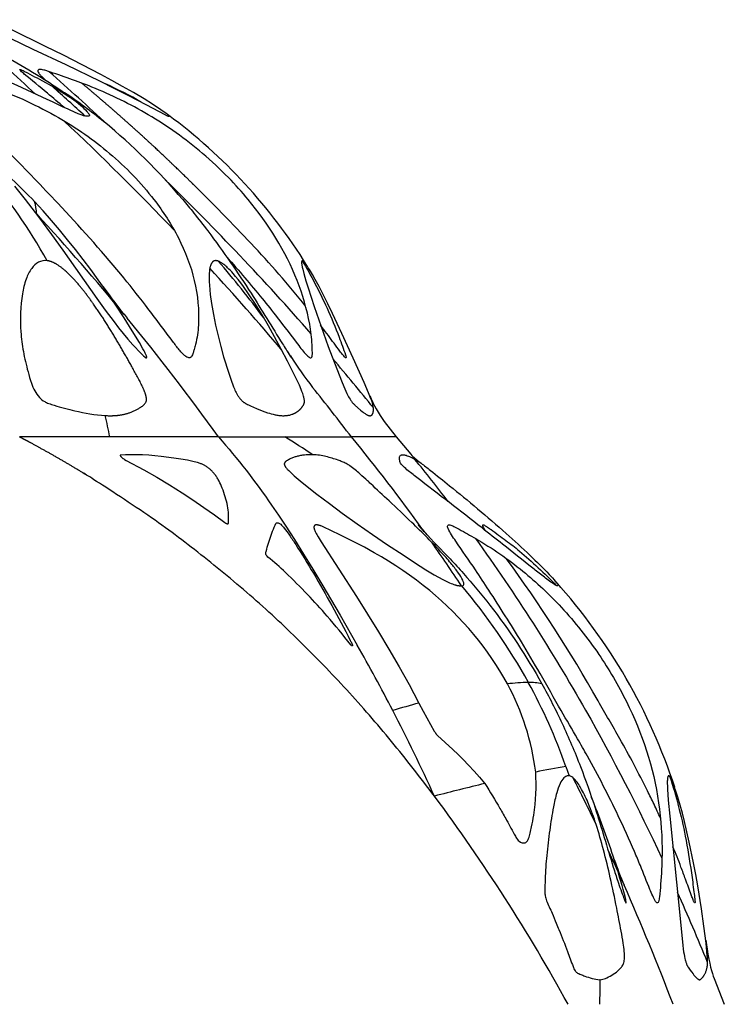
# Model space of a CAD drawing. Header units: millimetres. Extents: x 1250 to 1725, y 0 to 1655.
# Tile 35 of 256: x 1649 to 1708, y 54 to 137. Entities that reach past the tile are written whole.
import ezdxf

# ---------------------------------------------------------------- set-up
doc = ezdxf.new("R2010")
doc.units = ezdxf.units.MM
doc.header["$MEASUREMENT"] = 0
doc.layers.add('Crea2D$visibili$tangenti', color=7, linetype='Continuous', true_color=0x000000)

msp = doc.modelspace()

# ---------------------------------------------------------------- linework, layer by layer
at = {"layer": 'Crea2D$visibili$tangenti'}
for p, q in [((1650.672, 120.842), (1650.856, 120.642)), ((1672.108, 108.729), (1671.838, 109.141)), ((1679.943, 103.269), (1680.957, 101.974)), ((1656.979, 101.974), (1649.421, 101.974)), ((1666.073, 101.974), (1656.979, 101.974)), ((1666.073, 101.974), (1671.637, 101.974)), ((1671.637, 101.974), (1677.2, 101.974)), ((1680.957, 101.974), (1677.2, 101.974)), ((1680.957, 101.974), (1682.164, 100.521)), ((1683.174, 94.212), (1683.17, 94.218)), ((1683.18, 94.204), (1683.313, 94.018)), ((1686.37, 89.526), (1686.426, 89.521)), ((1695.148, 74.395), (1695.416, 73.612)), ((1695.416, 73.612), (1695.368, 73.615)), ((1707.554, 56.647), (1708.407, 54.488))]:
    msp.add_line(p, q, dxfattribs=at)
for points in [[(1648.63, 135.337), (1650.537, 134.441), (1653.29, 133.133), (1656.16, 131.746), (1657.327, 131.167), (1658.488, 130.577), (1659.985, 129.795), (1661.625, 128.921), (1661.676, 128.897), (1661.71, 128.882), (1661.745, 128.867), (1661.815, 128.839), (1661.837, 128.832), (1661.86, 128.825), (1661.872, 128.821), (1661.883, 128.818), (1661.895, 128.816), (1661.9, 128.815), (1661.906, 128.814), (1661.91, 128.813), (1661.913, 128.813), (1661.915, 128.813), (1661.916, 128.813), (1661.918, 128.812), (1661.919, 128.812), (1661.921, 128.812), (1661.923, 128.812), (1661.924, 128.812), (1661.925, 128.812), (1661.926, 128.813), (1661.927, 128.813), (1661.928, 128.813), (1661.929, 128.813), (1661.929, 128.813), (1661.93, 128.813), (1661.931, 128.813), (1661.932, 128.813), (1661.933, 128.814), (1661.934, 128.814), (1661.934, 128.814), (1661.935, 128.815), (1661.936, 128.815), (1661.937, 128.815), (1661.937, 128.815), (1661.938, 128.815), (1661.938, 128.816), (1661.938, 128.816), (1661.939, 128.816), (1661.939, 128.816), (1661.94, 128.816), (1661.94, 128.817), (1661.94, 128.817), (1661.941, 128.817), (1661.941, 128.817), (1661.941, 128.818), (1661.942, 128.818), (1661.942, 128.818), (1661.942, 128.818), (1661.942, 128.818), (1661.942, 128.818), (1661.942, 128.819), (1661.942, 128.819), (1661.943, 128.819), (1661.943, 128.819), (1661.943, 128.819), (1661.943, 128.819), (1661.943, 128.819), (1661.943, 128.82), (1661.943, 128.82), (1661.943, 128.82), (1661.943, 128.82), (1661.944, 128.82), (1661.944, 128.82), (1661.944, 128.821), (1661.944, 128.821), (1661.944, 128.821), (1661.944, 128.821), (1661.944, 128.821), (1661.944, 128.821), (1661.944, 128.821), (1661.944, 128.822), (1661.944, 128.822), (1661.944, 128.822), (1661.944, 128.822), (1661.944, 128.822), (1661.944, 128.822), (1661.944, 128.823), (1661.944, 128.823), (1661.944, 128.823), (1661.944, 128.824), (1661.944, 128.824), (1661.944, 128.824), (1661.944, 128.824), (1661.944, 128.825), (1661.944, 128.825), (1661.944, 128.825), (1661.944, 128.825), (1661.944, 128.826), (1661.944, 128.826), (1661.944, 128.826), (1661.944, 128.827), (1661.944, 128.827), (1661.944, 128.828), (1661.944, 128.828), (1661.944, 128.829), (1661.943, 128.829), (1661.943, 128.83), (1661.943, 128.831), (1661.943, 128.831), (1661.942, 128.832), (1661.942, 128.833), (1661.941, 128.834), (1661.941, 128.835), (1661.94, 128.836), (1661.939, 128.838), (1661.938, 128.84), (1661.936, 128.843), (1661.934, 128.845), (1661.933, 128.847), (1661.931, 128.849), (1661.93, 128.851), (1661.928, 128.853), (1661.925, 128.857), (1661.922, 128.861), (1661.918, 128.864), (1661.912, 128.871), (1661.898, 128.884), (1661.884, 128.896), (1661.856, 128.921), (1661.796, 128.969), (1661.663, 129.071), (1661.528, 129.171), (1661.255, 129.363), (1660.557, 129.826), (1659.845, 130.269), (1658.953, 130.799), (1658.052, 131.313), (1657.143, 131.813), (1656.229, 132.303), (1654.666, 133.119), (1653.096, 133.918), (1651.593, 134.667), (1648.734, 136.069)], [(1649.008, 122.953), (1649.903, 121.837), (1651.011, 120.395), (1652.092, 118.932), (1653.048, 117.598), (1655.881, 113.572), (1656.598, 112.581), (1657.331, 111.601), (1657.712, 111.111), (1658.1, 110.628), (1658.499, 110.152), (1658.909, 109.687), (1659.599, 108.945), (1659.679, 108.864), (1659.761, 108.785), (1659.804, 108.744), (1659.826, 108.724), (1659.849, 108.705), (1659.872, 108.686), (1659.895, 108.668), (1659.919, 108.651), (1659.931, 108.643), (1659.944, 108.635), (1659.951, 108.63), (1659.959, 108.626), (1659.966, 108.621), (1659.97, 108.619), (1659.974, 108.617), (1659.978, 108.615), (1659.982, 108.614), (1659.986, 108.612), (1659.99, 108.61), (1659.994, 108.609), (1659.998, 108.607), (1660.002, 108.606), (1660.007, 108.605), (1660.01, 108.604), (1660.013, 108.604), (1660.016, 108.603), (1660.018, 108.603), (1660.021, 108.603), (1660.023, 108.602), (1660.024, 108.602), (1660.026, 108.602), (1660.027, 108.602), (1660.029, 108.602), (1660.03, 108.602), (1660.031, 108.602), (1660.033, 108.602), (1660.034, 108.602), (1660.035, 108.602), (1660.037, 108.603), (1660.038, 108.603), (1660.039, 108.603), (1660.04, 108.603), (1660.041, 108.604), (1660.042, 108.604), (1660.042, 108.604), (1660.043, 108.604), (1660.043, 108.604), (1660.044, 108.605), (1660.045, 108.605), (1660.045, 108.605), (1660.046, 108.605), (1660.046, 108.605), (1660.047, 108.606), (1660.047, 108.606), (1660.048, 108.606), (1660.048, 108.607), (1660.049, 108.607), (1660.049, 108.607), (1660.05, 108.608), (1660.051, 108.608), (1660.051, 108.609), (1660.052, 108.609), (1660.052, 108.61), (1660.053, 108.61), (1660.053, 108.611), (1660.054, 108.611), (1660.054, 108.612), (1660.055, 108.613), (1660.055, 108.613), (1660.056, 108.614), (1660.056, 108.614), (1660.057, 108.615), (1660.057, 108.616), (1660.058, 108.617), (1660.058, 108.617), (1660.058, 108.618), (1660.059, 108.619), (1660.059, 108.62), (1660.059, 108.62), (1660.06, 108.621), (1660.06, 108.622), (1660.06, 108.623), (1660.061, 108.624), (1660.062, 108.626), (1660.062, 108.628), (1660.063, 108.63), (1660.063, 108.632), (1660.063, 108.633), (1660.064, 108.635), (1660.064, 108.637), (1660.064, 108.639), (1660.064, 108.641), (1660.065, 108.645), (1660.065, 108.649), (1660.065, 108.653), (1660.065, 108.657), (1660.065, 108.662), (1660.065, 108.669), (1660.064, 108.676), (1660.063, 108.684), (1660.062, 108.691), (1660.061, 108.698), (1660.06, 108.705), (1660.058, 108.711), (1660.056, 108.718), (1660.054, 108.725), (1660.052, 108.731), (1660.048, 108.745), (1660.039, 108.77), (1660.018, 108.822), (1659.996, 108.874), (1659.949, 108.977), (1659.9, 109.08), (1659.847, 109.181), (1659.751, 109.36), (1659.448, 109.887), (1658.861, 110.852), (1658.174, 111.94), (1657.469, 113.017), (1656.745, 114.081), (1656.003, 115.132), (1655.381, 115.984), (1654.746, 116.827), (1654.099, 117.66), (1653.439, 118.484), (1652.768, 119.298), (1652.085, 120.102), (1651.39, 120.897), (1650.684, 121.681)], [(1673.959, 100.486), (1673.907, 100.486), (1673.745, 100.485), (1673.582, 100.481), (1673.42, 100.471), (1673.258, 100.457), (1673.177, 100.447), (1673.097, 100.437), (1673.016, 100.424), (1672.936, 100.411), (1672.857, 100.395), (1672.777, 100.378), (1672.698, 100.359), (1672.62, 100.339), (1672.549, 100.319), (1672.478, 100.297), (1672.407, 100.273), (1672.337, 100.248), (1672.268, 100.222), (1672.2, 100.194), (1672.132, 100.164), (1672.065, 100.132), (1671.992, 100.095), (1671.919, 100.056), (1671.848, 100.014), (1671.778, 99.971), (1671.74, 99.945), (1671.722, 99.932), (1671.712, 99.925), (1671.703, 99.918), (1671.695, 99.911), (1671.686, 99.904), (1671.677, 99.896), (1671.669, 99.888), (1671.661, 99.88), (1671.653, 99.872), (1671.646, 99.864), (1671.638, 99.855), (1671.631, 99.846), (1671.628, 99.842), (1671.625, 99.837), (1671.622, 99.833), (1671.619, 99.828), (1671.616, 99.823), (1671.613, 99.818), (1671.61, 99.814), (1671.607, 99.809), (1671.605, 99.804), (1671.602, 99.799), (1671.6, 99.794), (1671.597, 99.789), (1671.595, 99.784), (1671.593, 99.779), (1671.591, 99.773), (1671.589, 99.768), (1671.588, 99.763), (1671.586, 99.758), (1671.585, 99.752), (1671.583, 99.747), (1671.582, 99.742), (1671.581, 99.736), (1671.581, 99.731), (1671.58, 99.726), (1671.579, 99.72), (1671.579, 99.715), (1671.579, 99.709), (1671.579, 99.704), (1671.579, 99.698), (1671.579, 99.693), (1671.579, 99.689), (1671.58, 99.685), (1671.58, 99.681), (1671.581, 99.677), (1671.582, 99.673), (1671.582, 99.669), (1671.583, 99.665), (1671.584, 99.661), (1671.586, 99.652), (1671.589, 99.644), (1671.591, 99.636), (1671.594, 99.628), (1671.597, 99.62), (1671.6, 99.612), (1671.604, 99.605), (1671.607, 99.597), (1671.615, 99.581), (1671.623, 99.566), (1671.636, 99.542), (1671.65, 99.518), (1671.664, 99.495), (1671.679, 99.472), (1671.693, 99.451), (1671.708, 99.43), (1671.739, 99.389), (1671.771, 99.348), (1671.805, 99.309), (1671.839, 99.269), (1671.874, 99.231), (1671.947, 99.155), (1672.06, 99.041), (1672.176, 98.931), (1672.412, 98.716), (1672.744, 98.434), (1673.083, 98.159), (1674.314, 97.196), (1675.371, 96.393), (1676.438, 95.602), (1677.69, 94.7), (1678.956, 93.817), (1680.231, 92.949), (1681.516, 92.094), (1682.469, 91.472), (1683.432, 90.866), (1684.133, 90.445), (1684.489, 90.242), (1684.848, 90.046), (1685.075, 89.929), (1685.304, 89.817), (1685.42, 89.765), (1685.537, 89.715), (1685.656, 89.668), (1685.776, 89.625), (1685.858, 89.598), (1685.899, 89.586), (1685.941, 89.574), (1685.983, 89.563), (1686.025, 89.553), (1686.067, 89.544), (1686.11, 89.536), (1686.142, 89.531), (1686.175, 89.527), (1686.207, 89.524), (1686.24, 89.521), (1686.256, 89.521), (1686.272, 89.52), (1686.289, 89.52), (1686.305, 89.521), (1686.321, 89.521), (1686.338, 89.523), (1686.354, 89.524), (1686.37, 89.526)], [(1690.25, 81.299), (1689.946, 81.848), (1689.628, 82.389), (1689.296, 82.921), (1688.95, 83.445), (1688.592, 83.96), (1688.221, 84.465), (1687.837, 84.962), (1687.442, 85.449), (1687.02, 85.944), (1686.586, 86.429), (1686.14, 86.904), (1685.683, 87.367), (1685.215, 87.82), (1684.737, 88.262), (1684.249, 88.692), (1683.751, 89.111), (1683.201, 89.553), (1682.641, 89.981), (1682.071, 90.397), (1681.493, 90.799), (1680.905, 91.189), (1680.309, 91.567), (1679.706, 91.933), (1679.097, 92.287), (1678.284, 92.736), (1677.462, 93.167), (1676.224, 93.783), (1674.844, 94.444), (1674.777, 94.474), (1674.709, 94.503), (1674.641, 94.529), (1674.607, 94.542), (1674.572, 94.554), (1674.538, 94.565), (1674.502, 94.575), (1674.467, 94.585), (1674.431, 94.594), (1674.41, 94.598), (1674.388, 94.603), (1674.366, 94.606), (1674.344, 94.61), (1674.322, 94.612), (1674.311, 94.613), (1674.3, 94.614), (1674.289, 94.614), (1674.278, 94.615), (1674.266, 94.615), (1674.255, 94.614), (1674.247, 94.614), (1674.239, 94.614), (1674.23, 94.613), (1674.222, 94.612), (1674.214, 94.611), (1674.206, 94.61), (1674.198, 94.608), (1674.19, 94.607), (1674.186, 94.606), (1674.182, 94.605), (1674.178, 94.604), (1674.174, 94.602), (1674.17, 94.601), (1674.167, 94.6), (1674.163, 94.598), (1674.159, 94.597), (1674.156, 94.595), (1674.152, 94.594), (1674.149, 94.592), (1674.145, 94.59), (1674.142, 94.588), (1674.138, 94.586), (1674.135, 94.584), (1674.132, 94.582), (1674.129, 94.58), (1674.125, 94.577), (1674.122, 94.575), (1674.119, 94.572), (1674.116, 94.569), (1674.113, 94.566), (1674.11, 94.564), (1674.108, 94.561), (1674.105, 94.558), (1674.102, 94.554), (1674.1, 94.551), (1674.097, 94.548), (1674.095, 94.545), (1674.092, 94.541), (1674.09, 94.538), (1674.088, 94.534), (1674.086, 94.531), (1674.084, 94.527), (1674.082, 94.524), (1674.08, 94.52), (1674.078, 94.516), (1674.076, 94.512), (1674.074, 94.509), (1674.073, 94.505), (1674.071, 94.501), (1674.07, 94.497), (1674.069, 94.493), (1674.067, 94.489), (1674.066, 94.485), (1674.065, 94.481), (1674.064, 94.477), (1674.063, 94.473), (1674.062, 94.467), (1674.061, 94.461), (1674.06, 94.455), (1674.059, 94.449), (1674.059, 94.442), (1674.058, 94.436), (1674.058, 94.43), (1674.058, 94.424), (1674.058, 94.418), (1674.059, 94.411), (1674.059, 94.405), (1674.06, 94.399), (1674.06, 94.393), (1674.061, 94.386), (1674.063, 94.374), (1674.065, 94.361), (1674.068, 94.349), (1674.071, 94.336), (1674.074, 94.324), (1674.082, 94.299), (1674.089, 94.274), (1674.113, 94.205), (1674.138, 94.137), (1674.165, 94.07), (1674.193, 94.005), (1674.217, 93.956), (1674.241, 93.907), (1674.292, 93.81), (1674.402, 93.618), (1674.662, 93.194), (1677.617, 88.626), (1678.546, 87.15), (1679.458, 85.664), (1680.333, 84.204), (1681.188, 82.732), (1682.02, 81.247), (1682.824, 79.746), (1682.848, 79.7)], [(1682.848, 79.7), (1683.215, 79.012), (1684.135, 77.343), (1684.169, 77.287), (1684.204, 77.231), (1684.223, 77.204), (1684.242, 77.178), (1684.261, 77.152), (1684.281, 77.126), (1684.301, 77.101), (1684.322, 77.076), (1684.341, 77.055), (1684.359, 77.035), (1684.398, 76.996), (1685.691, 75.817), (1686.119, 75.406), (1686.539, 74.985), (1687.005, 74.501), (1687.461, 74.008), (1687.907, 73.505), (1688.34, 72.991), (1688.362, 72.965)]]:
    msp.add_lwpolyline(points, dxfattribs=at)
for points in [[(1671.436, 103.754), (1671.503, 103.753), (1671.57, 103.753), (1671.638, 103.756), (1671.705, 103.76), (1671.772, 103.766), (1671.839, 103.774), (1671.905, 103.785), (1671.971, 103.797), (1672.037, 103.811), (1672.102, 103.828), (1672.167, 103.846), (1672.231, 103.867), (1672.262, 103.878), (1672.294, 103.89), (1672.325, 103.902), (1672.356, 103.915), (1672.386, 103.929), (1672.417, 103.943), (1672.447, 103.957), (1672.477, 103.973), (1672.504, 103.987), (1672.531, 104.002), (1672.558, 104.017), (1672.584, 104.033), (1672.61, 104.049), (1672.636, 104.066), (1672.661, 104.083), (1672.686, 104.101), (1672.711, 104.119), (1672.736, 104.137), (1672.76, 104.156), (1672.784, 104.176), (1672.807, 104.195), (1672.83, 104.216), (1672.853, 104.236), (1672.876, 104.257), (1672.898, 104.279), (1672.919, 104.3), (1672.94, 104.323), (1672.961, 104.345), (1672.982, 104.368), (1673.002, 104.391), (1673.021, 104.415), (1673.04, 104.439), (1673.059, 104.464), (1673.077, 104.488), (1673.095, 104.513), (1673.112, 104.539), (1673.128, 104.565), (1673.145, 104.591), (1673.16, 104.617), (1673.175, 104.644), (1673.19, 104.671), (1673.204, 104.698), (1673.217, 104.726), (1673.223, 104.74), (1673.229, 104.755), (1673.234, 104.769), (1673.239, 104.783), (1673.244, 104.798), (1673.249, 104.812), (1673.253, 104.827), (1673.256, 104.841), (1673.26, 104.856), (1673.262, 104.871), (1673.264, 104.881), (1673.265, 104.89), (1673.266, 104.9), (1673.267, 104.909), (1673.268, 104.919), (1673.268, 104.928), (1673.269, 104.948), (1673.269, 104.967), (1673.269, 104.987), (1673.267, 105.006), (1673.266, 105.026), (1673.264, 105.046), (1673.262, 105.065), (1673.256, 105.105), (1673.249, 105.144), (1673.241, 105.183), (1673.229, 105.237), (1673.216, 105.291), (1673.187, 105.396), (1673.156, 105.5), (1673.122, 105.603), (1673.058, 105.778), (1672.989, 105.952), (1672.841, 106.296), (1672.491, 107.046), (1671.861, 108.304), (1671.324, 109.334), (1670.773, 110.355), (1670.255, 111.273), (1669.719, 112.182), (1669.162, 113.077), (1668.581, 113.957), (1668.156, 114.564), (1667.936, 114.862), (1667.71, 115.155), (1667.502, 115.41), (1667.288, 115.66), (1667.178, 115.782), (1667.066, 115.902), (1666.951, 116.02), (1666.834, 116.135), (1666.759, 116.206), (1666.683, 116.276), (1666.605, 116.343), (1666.526, 116.408), (1666.485, 116.44), (1666.444, 116.47), (1666.402, 116.5), (1666.359, 116.529), (1666.316, 116.556), (1666.272, 116.583), (1666.227, 116.608), (1666.182, 116.632), (1666.157, 116.645), (1666.132, 116.657), (1666.107, 116.668), (1666.082, 116.679), (1666.057, 116.689), (1666.031, 116.698), (1666.018, 116.702), (1666.005, 116.706), (1665.992, 116.71), (1665.979, 116.713), (1665.966, 116.716), (1665.953, 116.719), (1665.939, 116.722), (1665.926, 116.724), (1665.913, 116.726), (1665.899, 116.727), (1665.886, 116.728), (1665.872, 116.729), (1665.859, 116.73), (1665.845, 116.73), (1665.831, 116.729), (1665.817, 116.729), (1665.804, 116.727), (1665.79, 116.726), (1665.776, 116.724), (1665.762, 116.721), (1665.756, 116.72), (1665.75, 116.718), (1665.743, 116.717), (1665.737, 116.716), (1665.731, 116.714), (1665.726, 116.712), (1665.72, 116.71), (1665.714, 116.708), (1665.708, 116.706), (1665.702, 116.704), (1665.697, 116.702), (1665.691, 116.7), (1665.686, 116.697), (1665.681, 116.695), (1665.675, 116.692), (1665.67, 116.689), (1665.665, 116.686), (1665.66, 116.684), (1665.655, 116.681), (1665.65, 116.677), (1665.64, 116.671), (1665.63, 116.664), (1665.621, 116.657), (1665.611, 116.65), (1665.603, 116.642), (1665.594, 116.634), (1665.585, 116.626), (1665.577, 116.618), (1665.569, 116.609), (1665.561, 116.6), (1665.553, 116.591), (1665.546, 116.582), (1665.538, 116.573), (1665.531, 116.563), (1665.524, 116.553), (1665.518, 116.543), (1665.504, 116.523), (1665.492, 116.503), (1665.48, 116.482), (1665.47, 116.463), (1665.46, 116.444), (1665.45, 116.424), (1665.441, 116.405), (1665.433, 116.385), (1665.425, 116.365), (1665.417, 116.345), (1665.409, 116.325), (1665.395, 116.284), (1665.383, 116.243), (1665.372, 116.202), (1665.362, 116.16), (1665.353, 116.118), (1665.345, 116.075), (1665.337, 116.033), (1665.331, 115.99), (1665.321, 115.903), (1665.312, 115.817), (1665.302, 115.674), (1665.295, 115.531), (1665.292, 115.388), (1665.292, 115.246), (1665.3, 114.961), (1665.316, 114.676), (1665.348, 114.29), (1665.39, 113.905), (1665.496, 113.136), (1665.649, 112.233), (1665.829, 111.335), (1666.033, 110.443), (1666.259, 109.555), (1666.506, 108.676), (1666.93, 107.317), (1667.148, 106.655), (1667.268, 106.328), (1667.332, 106.166), (1667.4, 106.005), (1667.449, 105.898), (1667.499, 105.791), (1667.553, 105.686), (1667.609, 105.582), (1667.668, 105.481), (1667.699, 105.431), (1667.731, 105.381), (1667.765, 105.333), (1667.799, 105.285), (1667.834, 105.238), (1667.87, 105.191), (1667.901, 105.154), (1667.932, 105.118), (1667.964, 105.082), (1667.997, 105.047), (1668.031, 105.013), (1668.066, 104.98), (1668.103, 104.948), (1668.121, 104.933), (1668.14, 104.917), (1668.171, 104.893), (1668.203, 104.87), (1668.236, 104.847), (1668.269, 104.825), (1668.303, 104.804), (1668.337, 104.784), (1668.407, 104.744), (1668.493, 104.698), (1668.581, 104.654), (1668.759, 104.569), (1669.256, 104.351), (1669.718, 104.165), (1669.951, 104.079), (1670.187, 103.999), (1670.34, 103.951), (1670.493, 103.907), (1670.648, 103.867), (1670.803, 103.832), (1670.882, 103.816), (1670.96, 103.802), (1671.039, 103.79), (1671.118, 103.779), (1671.197, 103.77), (1671.277, 103.763), (1671.356, 103.757)], [(1678.722, 103.754), (1678.728, 103.753), (1678.734, 103.753), (1678.739, 103.753), (1678.745, 103.752), (1678.75, 103.752), (1678.756, 103.752), (1678.761, 103.753), (1678.767, 103.753), (1678.773, 103.754), (1678.778, 103.754), (1678.784, 103.755), (1678.789, 103.756), (1678.795, 103.757), (1678.8, 103.758), (1678.806, 103.76), (1678.811, 103.761), (1678.817, 103.763), (1678.822, 103.764), (1678.828, 103.766), (1678.833, 103.768), (1678.838, 103.77), (1678.843, 103.772), (1678.848, 103.775), (1678.853, 103.777), (1678.858, 103.78), (1678.863, 103.782), (1678.868, 103.785), (1678.873, 103.788), (1678.878, 103.791), (1678.883, 103.794), (1678.887, 103.797), (1678.892, 103.8), (1678.897, 103.804), (1678.902, 103.808), (1678.907, 103.813), (1678.911, 103.817), (1678.916, 103.821), (1678.92, 103.826), (1678.925, 103.831), (1678.929, 103.835), (1678.933, 103.84), (1678.937, 103.845), (1678.941, 103.85), (1678.945, 103.856), (1678.949, 103.861), (1678.953, 103.866), (1678.956, 103.872), (1678.96, 103.877), (1678.963, 103.883), (1678.966, 103.889), (1678.972, 103.9), (1678.978, 103.912), (1678.984, 103.924), (1678.989, 103.936), (1678.994, 103.948), (1678.998, 103.961), (1679.003, 103.973), (1679.007, 103.988), (1679.012, 104.003), (1679.015, 104.018), (1679.019, 104.033), (1679.022, 104.049), (1679.025, 104.064), (1679.028, 104.079), (1679.03, 104.094), (1679.034, 104.125), (1679.036, 104.156), (1679.038, 104.186), (1679.039, 104.217), (1679.04, 104.262), (1679.039, 104.307), (1679.037, 104.351), (1679.034, 104.396), (1679.03, 104.44), (1679.025, 104.485), (1679.019, 104.529), (1679.012, 104.573), (1679, 104.639), (1678.986, 104.704), (1678.97, 104.769), (1678.953, 104.833), (1678.926, 104.92), (1678.897, 105.006), (1678.833, 105.177), (1678.633, 105.669), (1678.265, 106.525), (1677.35, 108.58), (1676.41, 110.624), (1675.619, 112.295), (1675.215, 113.126), (1674.49, 114.554), (1674.168, 115.151), (1673.929, 115.577), (1673.679, 115.993), (1673.587, 116.139), (1673.492, 116.282), (1673.393, 116.425), (1673.287, 116.567), (1673.264, 116.596), (1673.252, 116.611), (1673.24, 116.625), (1673.228, 116.639), (1673.221, 116.645), (1673.215, 116.652), (1673.208, 116.658), (1673.202, 116.664), (1673.195, 116.67), (1673.188, 116.675), (1673.182, 116.681), (1673.175, 116.686), (1673.171, 116.688), (1673.167, 116.691), (1673.164, 116.693), (1673.16, 116.695), (1673.156, 116.697), (1673.153, 116.699), (1673.149, 116.701), (1673.145, 116.703), (1673.141, 116.705), (1673.138, 116.707), (1673.134, 116.708), (1673.13, 116.71), (1673.126, 116.711), (1673.122, 116.713), (1673.118, 116.714), (1673.114, 116.715), (1673.109, 116.716), (1673.105, 116.717), (1673.101, 116.718), (1673.097, 116.719), (1673.092, 116.72), (1673.088, 116.72), (1673.084, 116.721), (1673.079, 116.721), (1673.075, 116.721), (1673.07, 116.721), (1673.065, 116.721), (1673.061, 116.721), (1673.058, 116.716), (1673.056, 116.711), (1673.054, 116.706), (1673.052, 116.701), (1673.048, 116.69), (1673.045, 116.68), (1673.042, 116.67), (1673.039, 116.659), (1673.036, 116.649), (1673.034, 116.639), (1673.033, 116.628), (1673.031, 116.617), (1673.03, 116.607), (1673.029, 116.596), (1673.028, 116.585), (1673.028, 116.575), (1673.028, 116.564), (1673.028, 116.553), (1673.028, 116.542), (1673.029, 116.532), (1673.03, 116.51), (1673.033, 116.488), (1673.035, 116.466), (1673.042, 116.422), (1673.05, 116.379), (1673.087, 116.192), (1673.129, 116.009), (1673.221, 115.645), (1673.39, 115.054), (1673.572, 114.465), (1674.083, 112.888), (1674.655, 111.217), (1675.256, 109.556), (1675.585, 108.678), (1676.419, 106.53), (1676.638, 106.005), (1676.724, 105.812), (1676.814, 105.621), (1676.909, 105.433), (1676.959, 105.34), (1677.011, 105.247), (1677.08, 105.132), (1677.116, 105.076), (1677.153, 105.02), (1677.192, 104.966), (1677.232, 104.912), (1677.274, 104.86), (1677.295, 104.835), (1677.318, 104.81), (1677.36, 104.764), (1677.404, 104.72), (1677.449, 104.677), (1677.495, 104.635), (1677.96, 104.229), (1678.1, 104.112), (1678.171, 104.054), (1678.244, 103.998), (1678.307, 103.952), (1678.339, 103.929), (1678.371, 103.907), (1678.404, 103.885), (1678.437, 103.865), (1678.471, 103.845), (1678.505, 103.826), (1678.531, 103.813), (1678.557, 103.801), (1678.57, 103.795), (1678.584, 103.79), (1678.597, 103.784), (1678.611, 103.779), (1678.624, 103.775), (1678.638, 103.77), (1678.652, 103.767), (1678.666, 103.763), (1678.68, 103.76), (1678.694, 103.758), (1678.708, 103.755), (1678.715, 103.755)], [(1666.908, 94.769), (1666.917, 94.949), (1666.921, 95.13), (1666.918, 95.31), (1666.91, 95.491), (1666.897, 95.671), (1666.878, 95.85), (1666.853, 96.029), (1666.823, 96.208), (1666.786, 96.397), (1666.743, 96.586), (1666.695, 96.773), (1666.641, 96.959), (1666.583, 97.143), (1666.521, 97.327), (1666.454, 97.509), (1666.383, 97.689), (1666.323, 97.836), (1666.26, 97.981), (1666.193, 98.124), (1666.123, 98.265), (1666.048, 98.404), (1666.009, 98.472), (1665.968, 98.539), (1665.926, 98.606), (1665.883, 98.672), (1665.838, 98.737), (1665.792, 98.801), (1665.752, 98.854), (1665.711, 98.906), (1665.668, 98.957), (1665.625, 99.007), (1665.58, 99.057), (1665.535, 99.105), (1665.488, 99.153), (1665.44, 99.199), (1665.391, 99.244), (1665.341, 99.288), (1665.291, 99.331), (1665.239, 99.373), (1665.186, 99.413), (1665.132, 99.452), (1665.077, 99.489), (1665.021, 99.525), (1664.971, 99.555), (1664.92, 99.585), (1664.868, 99.613), (1664.816, 99.64), (1664.763, 99.665), (1664.709, 99.689), (1664.655, 99.712), (1664.6, 99.734), (1664.531, 99.759), (1664.462, 99.783), (1664.391, 99.804), (1664.321, 99.825), (1664.178, 99.862), (1664.034, 99.897), (1663.474, 100.017), (1662.911, 100.12), (1662.346, 100.209), (1661.266, 100.349), (1660.752, 100.402), (1660.237, 100.443), (1659.722, 100.472), (1659.147, 100.485), (1658.572, 100.484), (1658.283, 100.478), (1657.899, 100.461), (1657.896, 100.46), (1657.892, 100.46), (1657.889, 100.46), (1657.887, 100.459), (1657.885, 100.459), (1657.884, 100.459), (1657.882, 100.459), (1657.88, 100.458), (1657.879, 100.458), (1657.877, 100.457), (1657.875, 100.457), (1657.874, 100.456), (1657.872, 100.455), (1657.87, 100.455), (1657.869, 100.454), (1657.868, 100.454), (1657.867, 100.453), (1657.867, 100.453), (1657.866, 100.452), (1657.865, 100.452), (1657.864, 100.451), (1657.864, 100.451), (1657.863, 100.451), (1657.862, 100.45), (1657.862, 100.45), (1657.861, 100.449), (1657.861, 100.449), (1657.86, 100.448), (1657.859, 100.448), (1657.859, 100.447), (1657.858, 100.446), (1657.858, 100.446), (1657.857, 100.445), (1657.857, 100.445), (1657.856, 100.444), (1657.856, 100.444), (1657.856, 100.443), (1657.856, 100.443), (1657.855, 100.443), (1657.855, 100.442), (1657.855, 100.442), (1657.855, 100.441), (1657.855, 100.441), (1657.854, 100.441), (1657.854, 100.44), (1657.854, 100.44), (1657.854, 100.439), (1657.854, 100.439), (1657.854, 100.439), (1657.854, 100.438), (1657.853, 100.438), (1657.853, 100.437), (1657.853, 100.437), (1657.853, 100.436), (1657.853, 100.435), (1657.853, 100.434), (1657.852, 100.433), (1657.852, 100.433), (1657.852, 100.432), (1657.852, 100.431), (1657.852, 100.43), (1657.852, 100.429), (1657.852, 100.428), (1657.852, 100.427), (1657.852, 100.426), (1657.852, 100.425), (1657.852, 100.424), (1657.853, 100.423), (1657.853, 100.422), (1657.853, 100.421), (1657.853, 100.419), (1657.854, 100.417), (1657.854, 100.415), (1657.855, 100.413), (1657.855, 100.411), (1657.856, 100.409), (1657.857, 100.407), (1657.858, 100.405), (1657.858, 100.403), (1657.86, 100.399), (1657.862, 100.395), (1657.864, 100.391), (1657.866, 100.387), (1657.868, 100.383), (1657.871, 100.379), (1657.873, 100.375), (1657.876, 100.372), (1657.878, 100.368), (1657.883, 100.361), (1657.888, 100.354), (1657.901, 100.338), (1657.915, 100.322), (1657.93, 100.306), (1657.946, 100.29), (1657.961, 100.275), (1657.976, 100.26), (1657.991, 100.246), (1658.006, 100.233), (1658.022, 100.22), (1658.038, 100.207), (1658.054, 100.195), (1658.07, 100.183), (1658.105, 100.158), (1658.141, 100.134), (1658.214, 100.089), (1658.342, 100.016), (1659.824, 99.217), (1660.904, 98.6), (1661.97, 97.959), (1663.023, 97.296), (1663.936, 96.698), (1664.839, 96.083), (1665.731, 95.453), (1666.611, 94.806), (1666.623, 94.798), (1666.634, 94.79), (1666.646, 94.782), (1666.658, 94.775), (1666.669, 94.768), (1666.681, 94.761), (1666.692, 94.755), (1666.703, 94.749), (1666.715, 94.743), (1666.726, 94.739), (1666.737, 94.734), (1666.748, 94.73), (1666.758, 94.726), (1666.764, 94.725), (1666.769, 94.723), (1666.774, 94.722), (1666.78, 94.72), (1666.785, 94.719), (1666.79, 94.718), (1666.795, 94.717), (1666.8, 94.716), (1666.805, 94.716), (1666.81, 94.715), (1666.815, 94.715), (1666.82, 94.715), (1666.825, 94.714), (1666.829, 94.715), (1666.834, 94.715), (1666.836, 94.715), (1666.839, 94.715), (1666.841, 94.715), (1666.843, 94.716), (1666.845, 94.716), (1666.847, 94.716), (1666.85, 94.717), (1666.852, 94.717), (1666.854, 94.717), (1666.856, 94.718), (1666.858, 94.719), (1666.86, 94.719), (1666.862, 94.72), (1666.864, 94.72), (1666.866, 94.721), (1666.868, 94.722), (1666.87, 94.723), (1666.872, 94.724), (1666.873, 94.725), (1666.875, 94.726), (1666.877, 94.727), (1666.879, 94.728), (1666.88, 94.729), (1666.882, 94.73), (1666.884, 94.731), (1666.885, 94.732), (1666.887, 94.734), (1666.888, 94.735), (1666.89, 94.737), (1666.891, 94.738), (1666.893, 94.74), (1666.894, 94.741), (1666.895, 94.743), (1666.897, 94.744), (1666.898, 94.746), (1666.899, 94.748), (1666.9, 94.75), (1666.901, 94.752), (1666.902, 94.754), (1666.903, 94.756), (1666.904, 94.758), (1666.905, 94.76), (1666.906, 94.762), (1666.906, 94.764), (1666.907, 94.767)], [(1706.328, 56.537), (1706.337, 56.54), (1706.347, 56.544), (1706.356, 56.548), (1706.365, 56.552), (1706.373, 56.556), (1706.382, 56.561), (1706.391, 56.566), (1706.399, 56.57), (1706.408, 56.575), (1706.416, 56.58), (1706.424, 56.586), (1706.432, 56.591), (1706.448, 56.602), (1706.464, 56.614), (1706.479, 56.627), (1706.494, 56.639), (1706.509, 56.653), (1706.523, 56.666), (1706.537, 56.68), (1706.55, 56.694), (1706.564, 56.709), (1706.577, 56.724), (1706.594, 56.744), (1706.61, 56.764), (1706.626, 56.785), (1706.642, 56.806), (1706.657, 56.827), (1706.672, 56.849), (1706.687, 56.87), (1706.701, 56.893), (1706.728, 56.938), (1706.754, 56.983), (1706.778, 57.03), (1706.801, 57.077), (1706.825, 57.13), (1706.848, 57.183), (1706.869, 57.236), (1706.889, 57.29), (1706.908, 57.345), (1706.924, 57.4), (1706.94, 57.456), (1706.953, 57.512), (1706.964, 57.564), (1706.974, 57.617), (1706.982, 57.669), (1706.989, 57.722), (1706.994, 57.775), (1706.999, 57.829), (1707.002, 57.882), (1707.005, 57.935), (1707.006, 58.012), (1707.007, 58.088), (1707.002, 58.241), (1706.993, 58.394), (1706.982, 58.547), (1706.88, 59.594), (1706.701, 61.035), (1706.494, 62.473), (1706.182, 64.398), (1706.012, 65.358), (1705.832, 66.316), (1705.474, 68.063), (1705.28, 68.933), (1705.074, 69.8), (1704.902, 70.482), (1704.718, 71.161), (1704.519, 71.835), (1704.301, 72.504), (1704.228, 72.712), (1704.15, 72.918), (1704.109, 73.02), (1704.066, 73.121), (1704.02, 73.222), (1703.972, 73.321), (1703.944, 73.376), (1703.929, 73.403), (1703.914, 73.43), (1703.898, 73.456), (1703.882, 73.482), (1703.864, 73.508), (1703.855, 73.52), (1703.839, 73.542), (1703.832, 73.55), (1703.825, 73.559), (1703.817, 73.567), (1703.814, 73.572), (1703.81, 73.576), (1703.806, 73.58), (1703.802, 73.583), (1703.798, 73.587), (1703.793, 73.591), (1703.789, 73.594), (1703.785, 73.598), (1703.78, 73.601), (1703.778, 73.603), (1703.775, 73.604), (1703.773, 73.606), (1703.771, 73.607), (1703.768, 73.609), (1703.767, 73.609), (1703.766, 73.61), (1703.765, 73.61), (1703.763, 73.611), (1703.762, 73.612), (1703.761, 73.612), (1703.759, 73.612), (1703.758, 73.613), (1703.757, 73.613), (1703.756, 73.614), (1703.754, 73.614), (1703.753, 73.614), (1703.752, 73.615), (1703.75, 73.615), (1703.749, 73.615), (1703.747, 73.615), (1703.746, 73.615), (1703.745, 73.615), (1703.743, 73.615), (1703.742, 73.615), (1703.741, 73.615), (1703.74, 73.615), (1703.739, 73.615), (1703.738, 73.614), (1703.737, 73.614), (1703.736, 73.614), (1703.735, 73.614), (1703.734, 73.613), (1703.734, 73.613), (1703.733, 73.613), (1703.732, 73.613), (1703.731, 73.612), (1703.73, 73.612), (1703.729, 73.611), (1703.728, 73.611), (1703.727, 73.611), (1703.727, 73.61), (1703.726, 73.61), (1703.725, 73.609), (1703.724, 73.609), (1703.723, 73.608), (1703.723, 73.608), (1703.722, 73.607), (1703.721, 73.607), (1703.72, 73.606), (1703.72, 73.605), (1703.719, 73.605), (1703.718, 73.604), (1703.717, 73.603), (1703.715, 73.601), (1703.714, 73.6), (1703.713, 73.599), (1703.712, 73.597), (1703.71, 73.596), (1703.709, 73.594), (1703.708, 73.593), (1703.707, 73.591), (1703.706, 73.589), (1703.705, 73.588), (1703.703, 73.584), (1703.701, 73.581), (1703.699, 73.577), (1703.696, 73.571), (1703.693, 73.565), (1703.69, 73.559), (1703.687, 73.553), (1703.685, 73.546), (1703.683, 73.54), (1703.681, 73.533), (1703.679, 73.527), (1703.675, 73.514), (1703.672, 73.501), (1703.669, 73.487), (1703.662, 73.45), (1703.658, 73.426), (1703.651, 73.378), (1703.646, 73.33), (1703.642, 73.281), (1703.639, 73.233), (1703.638, 73.184), (1703.636, 73.087), (1703.637, 72.941), (1703.64, 72.795), (1703.653, 72.503), (1703.719, 71.578), (1703.847, 70.236), (1704.684, 61.948), (1704.934, 59.408), (1704.966, 59.142), (1705.003, 58.876), (1705.034, 58.687), (1705.069, 58.498), (1705.11, 58.312), (1705.133, 58.219), (1705.157, 58.126), (1705.174, 58.067), (1705.193, 58.008), (1705.212, 57.949), (1705.233, 57.891), (1705.256, 57.834), (1705.268, 57.805), (1705.281, 57.777), (1705.294, 57.749), (1705.308, 57.722), (1705.322, 57.695), (1705.337, 57.668), (1705.361, 57.628), (1705.386, 57.589), (1705.437, 57.511), (1705.546, 57.356), (1705.656, 57.202), (1705.79, 57.027), (1705.86, 56.941), (1705.932, 56.857), (1705.981, 56.803), (1706.032, 56.75), (1706.059, 56.724), (1706.086, 56.699), (1706.113, 56.675), (1706.141, 56.651), (1706.162, 56.634), (1706.184, 56.617), (1706.207, 56.601), (1706.218, 56.593), (1706.23, 56.586), (1706.241, 56.579), (1706.253, 56.572), (1706.265, 56.565), (1706.278, 56.559), (1706.29, 56.553), (1706.302, 56.547), (1706.315, 56.542)]]:
    msp.add_lwpolyline(points, close=True, dxfattribs=at)
msp.add_lwpolyline([(1666.073, 101.974, -0.028694), (1670.522, 96.263), (1671.092, 95.432), (1671.651, 94.593), (1672.422, 93.404), (1673.195, 92.175), (1673.968, 90.916), (1674.736, 89.639), (1676.243, 87.071), (1677.683, 84.56)], format="xyb", dxfattribs=at)
for centre, radius, start, end in [((1440.798, -96.438), 309.289, 47.24735, 48.47989), ((1455.129, -88.539), 295.973, 47.05613, 48.3279), ((1418.811, -129.753), 350.155, 47.60316, 48.21131), ((1642.055, 99.038), 35.597, 60.40951, 65.86559), ((1624.963, 89.14), 50.309, 51.19548, 55.86188), ((1634.813, 92.337), 45.5, 31.81966, 53.4818), ((1476.897, -58.118), 256.643, 43.71676, 46.63004), ((1625.377, 90.269), 49.172, 39.9408, 50.73939), ((1525.661, -2.647), 176.319, 44.84021, 46.57857), ((1613.775, 95.79), 43.344, 28.88155, 41.01767), ((1502.162, -39.938), 228.333, 41.25192, 45.7036), ((1645.807, 120.342), 5.057, 3.39768, 15.34855), ((1488.981, -27.5), 219.43, 39.54945, 42.4638), ((1604.99, 63.755), 80.811, 36.6141, 40.92459), ((1510.903, -25.995), 209.859, 40.12478, 42.61252), ((1699.784, 145.522), 53.288, 215.55048, 219.09225), ((1511.815, -8.724), 189.868, 35.66389, 39.45063), ((1696.916, 124.248), 29.258, 211.97605, 218.2912), ((1530.252, -15.129), 190.856, 38.78074, 40.3741), ((1531.219, -9.089), 183.427, 37.2641, 38.90864), ((1688.223, 109.293), 10.239, 202.12231, 216.03621), ((1600.688, 90.957), 57.358, 11.07416, 12.90432), ((1633.947, 40.578), 72.042, 56.26083, 58.45498), ((1566.159, 10.331), 143.975, 35.63424, 39.53313), ((1685.703, 103.822), 4.839, 223.0027, 235.33543), ((1570.679, 9.185), 144.123, 37.31906, 39.12188), ((1670.035, 82.163), 17.82, 40.24046, 44.30152), ((1560.247, 6.078), 151.257, 33.48211, 35.14801), ((1591.51, 19.733), 122.169, 29.49141, 36.15802), ((1658.706, 57.778), 47.922, 18.08591, 41.99622), ((1649.107, 57.824), 48.964, 28.82167, 40.34232), ((1541.263, 6.937), 156.958, 27.36584, 29.63998), ((1692.192, 66.954), 14.476, 90.73838, 97.70972), ((1672.056, 71.381), 20.721, 7.0629, 28.5994), ((1692.13, 76.914), 4.516, 77.14924, 91.5892), ((1650.717, 58.761), 47.101, 19.38656, 28.76835), ((1715.674, -41.656), 125.717, 105.13593, 106.17332), ((1535.066, 3.743), 163.93, 24.57203, 27.36165), ((1703.131, 24.125), 50.9, 99.02377, 101.91724), ((1534.95, -8.435), 180.444, 25.60369, 26.98276), ((1749.896, -181.813), 262.104, 103.57813, 104.52718), ((1564.421, -17.188), 149.245, 28.70254, 36.65552), ((1525.775, -12.777), 190.595, 23.9902, 24.89231), ((1723.861, 74.813), 25.993, 198.38592, 203.49218), ((1513.286, -18.22), 204.218, 20.85669, 23.87996), ((1522.853, -17.464), 199.014, 22.28301, 24.11803), ((1635.771, 56.848), 62.253, 357.82776, 359.71741), ((1731.048, -586.701), 644.089, 92.938983, 92.942613)]:
    msp.add_arc(centre, radius, start, end, dxfattribs=at)
for points, knots in [([(1654.877, 128.839), (1654.938, 128.827), (1655.039, 128.812), (1655.168, 128.811), (1655.262, 128.835), (1655.282, 128.939), (1655.185, 129.065), (1654.959, 129.344), (1654.239, 130.013), (1652.837, 131.049), (1650.708, 132.413), (1648.068, 133.941), (1645.797, 135.167), (1644.209, 135.988), (1643.503, 136.32), (1642.8, 136.541), (1641.831, 136.766), (1641.016, 136.883), (1640.531, 136.894), (1640.366, 136.897), (1640.066, 136.894), (1639.647, 136.825), (1639.303, 136.673), (1639.087, 136.522), (1638.957, 136.438), (1638.941, 136.366), (1639.003, 136.267), (1639.164, 136.142), (1639.485, 135.948), (1640.03, 135.669), (1640.565, 135.41), (1641.749, 134.858), (1644.418, 133.604), (1648.15, 131.894), (1651.344, 130.394), (1653.05, 129.596), (1653.773, 129.268), (1654.3, 129.034), (1654.621, 128.907), (1654.804, 128.852), (1654.877, 128.839)], [0, 0, 0, 0, 0.185461, 0.306105, 0.388127, 0.456371, 0.596982, 0.836096, 1.5499, 3.524796, 6.072185, 9.125711, 12.675932, 13.812591, 14.49043, 15.011717, 16.020762, 17.475254, 17.475254, 17.475254, 17.970023, 18.373096, 18.743473, 19.087855, 19.163521, 19.207364, 19.285672, 19.504355, 19.816789, 20.410257, 21.340113, 21.602441, 24.328587, 30.18707, 33.915012, 34.916708, 35.836613, 36.29717, 36.647235, 36.869898, 36.869898, 36.869898, 36.869898]), ([(1660.672, 121.837), (1659.577, 123.258), (1657.106, 125.807), (1652.555, 128.982), (1648.639, 130.754), (1645.621, 131.815), (1644.219, 132.231), (1643.209, 132.554), (1642.721, 132.673), (1642.413, 132.734), (1642.196, 132.729), (1642.034, 132.679), (1641.977, 132.511), (1642.106, 132.3), (1642.328, 132.007), (1642.747, 131.556), (1644.871, 129.445), (1648.232, 126.118), (1651.308, 122.933), (1652.623, 121.536), (1654.434, 119.609), (1656.941, 116.816), (1660.095, 112.862), (1661.706, 110.687), (1662.745, 109.302), (1663.091, 108.92), (1663.309, 108.724), (1663.495, 108.613), (1663.676, 108.588), (1663.819, 108.682), (1663.897, 108.838), (1663.968, 109.042), (1664.036, 109.343), (1664.27, 110.101), (1664.522, 112.039), (1664.209, 115.124), (1662.839, 118.69), (1661.445, 120.83), (1660.672, 121.837)], [0, 0, 0, 0, 5.378172, 10.596081, 16.578582, 18.222532, 20.196575, 20.961549, 21.406985, 21.699921, 21.903338, 22.054068, 22.186665, 22.382677, 22.755559, 23.312732, 24.216315, 31.742894, 37.498505, 37.498505, 37.498505, 45.433729, 48.749658, 52.668474, 53.553381, 53.943789, 54.212682, 54.432121, 54.584612, 54.741875, 54.914901, 55.100543, 55.391176, 55.837737, 57.478523, 61.225958, 65.046509, 68.856123, 68.856123, 68.856123, 68.856123]), ([(1653.161, 129.548), (1652.696, 129.948), (1651.595, 130.897), (1650.359, 131.887), (1649.596, 132.539), (1649.476, 132.666), (1649.443, 132.718), (1649.482, 132.734), (1649.573, 132.703), (1649.777, 132.609), (1650.227, 132.367), (1651.656, 131.626), (1652.931, 130.886), (1653.902, 130.239)], [0, 0, 0, 0, 1.840115, 4.358827, 4.75364, 4.847047, 4.888841, 4.910058, 4.966815, 5.171016, 5.58529, 6.49923, 10.001032, 10.001032, 10.001032, 10.001032]), ([(1668.56, 121.837), (1668.035, 122.474), (1666.818, 123.82), (1664.131, 126.34), (1660.361, 129.017), (1655.915, 131.178), (1652.911, 132.211), (1651.499, 132.676), (1651.266, 132.72), (1651.112, 132.735), (1650.964, 132.706), (1650.931, 132.562), (1651.047, 132.397), (1651.266, 132.151), (1651.466, 131.96), (1651.593, 131.839)], [0, 0, 0, 0, 2.475864, 5.441855, 11.036629, 16.296826, 20.224126, 20.559209, 20.759504, 20.925655, 21.047267, 21.15198, 21.333198, 21.623876, 22.153155, 22.153155, 22.153155, 22.153155]), ([(1663.078, 121.837), (1663.392, 121.468), (1664.104, 120.604), (1665.461, 118.87), (1667.068, 116.636), (1669.158, 113.485), (1670.74, 110.861), (1671.874, 109.067), (1672.125, 108.681), (1672.182, 108.605)], [0, 0, 0, 0, 1.453131, 3.35961, 6.602666, 9.710912, 14.69775, 15.794656, 16.078125, 16.078125, 16.078125, 16.078125]), ([(1666.78, 117.016), (1667.789, 115.888), (1669.206, 114.219), (1671.189, 111.734), (1672.31, 110.244), (1673.154, 109.149), (1673.451, 108.815), (1673.675, 108.633), (1673.805, 108.582), (1673.917, 108.665), (1673.917, 108.795), (1673.934, 108.914), (1673.917, 109.209), (1673.91, 110.052), (1673.645, 112.101), (1672.368, 116.439), (1670.247, 119.799), (1668.56, 121.837)], [0, 0, 0, 0, 4.540822, 6.567305, 9.536634, 10.133776, 10.714723, 10.875892, 10.998282, 11.106406, 11.253437, 11.34726, 11.48644, 12.133398, 13.874897, 17.673301, 25.625494, 25.625494, 25.625494, 25.625494]), ([(1651.728, 116.725), (1651.487, 116.747), (1650.966, 116.65), (1650.349, 116.048), (1649.91, 115.118), (1649.491, 113.333), (1649.447, 111.277), (1649.712, 109.097), (1649.977, 107.992), (1650.13, 107.435)], [0, 0, 0, 0, 0.732817, 1.504903, 2.520002, 3.794212, 6.98329, 8.647646, 10.381343, 10.381343, 10.381343, 10.381343]), ([(1673.071, 116.727), (1673.447, 116.105), (1674.186, 114.805), (1675.224, 112.669), (1676.059, 110.663), (1676.552, 109.281), (1676.751, 108.708), (1676.753, 108.593), (1676.671, 108.624), (1676.547, 108.759), (1676.354, 108.995), (1675.869, 109.645), (1675.297, 110.426), (1674.796, 111.088), (1674.619, 111.32)], [0, 0, 0, 0, 2.180221, 4.483269, 7.12072, 8.699293, 8.880345, 8.946885, 9.003278, 9.096791, 9.503405, 9.914699, 11.532447, 12.405867, 12.405867, 12.405867, 12.405867]), ([(1650.132, 107.427), (1650.219, 107.109), (1650.361, 106.557), (1650.675, 105.832), (1651.041, 105.289), (1651.46, 104.95), (1651.896, 104.759), (1652.735, 104.488), (1654.302, 104.076), (1655.739, 103.814), (1656.598, 103.766)], [0, 0, 0, 0, 0.991426, 1.700806, 2.369536, 2.935012, 3.302011, 3.787971, 5.582218, 8.160081, 8.160081, 8.160081, 8.160081]), ([(1686.426, 89.521), (1686.465, 89.519), (1686.555, 89.52), (1686.628, 89.637), (1686.596, 89.803), (1686.463, 90.13), (1686.124, 90.647), (1685.556, 91.382), (1684.277, 92.831), (1682.51, 94.583), (1680.479, 96.505), (1679.239, 97.655), (1678.431, 98.411), (1677.865, 98.924), (1677.281, 99.423), (1676.771, 99.751), (1676.431, 99.903), (1675.868, 100.11), (1675.051, 100.353), (1674.335, 100.482), (1673.959, 100.486)], [0, 0, 0, 0, 0.124699, 0.233417, 0.383033, 0.611941, 1.299203, 2.22054, 3.40802, 7.085742, 9.687674, 11.796464, 12.160461, 13.006562, 14.090583, 14.45804, 14.822843, 15.206574, 16.255585, 17.379802, 17.379802, 17.379802, 17.379802]), ([(1694.445, 89.526), (1694.49, 89.503), (1694.503, 89.577), (1694.414, 89.704), (1694.172, 90.016), (1693.427, 90.827), (1692.052, 92.181), (1690.044, 94.006), (1687.793, 95.947), (1685.673, 97.699), (1684.089, 98.956), (1683.031, 99.797), (1682.351, 100.226), (1681.818, 100.436), (1681.589, 100.486), (1681.489, 100.486), (1681.458, 100.486), (1681.395, 100.482), (1681.305, 100.447), (1681.239, 100.355), (1681.221, 100.194), (1681.232, 100.017), (1681.283, 99.783), (1681.51, 99.533), (1681.973, 99.116), (1684.213, 97.389), (1686.897, 95.335), (1690.12, 92.784), (1691.82, 91.435), (1693.232, 90.315), (1693.885, 89.819), (1694.294, 89.56), (1694.412, 89.515), (1694.445, 89.526)], [0, 0, 0, 0, 0.080911, 0.214702, 0.448397, 1.268837, 3.5139, 6.238262, 9.408243, 12.428753, 14.488435, 15.476201, 16.482901, 16.892322, 17.186649, 17.186649, 17.186649, 17.279296, 17.37681, 17.467208, 17.607141, 17.855411, 18.002286, 18.316608, 18.838451, 19.883212, 26.79506, 28.985545, 32.206891, 33.309171, 34.391644, 34.665132, 34.7634, 34.7634, 34.7634, 34.7634]), ([(1670.212, 91.914), (1670.722, 91.51), (1671.852, 90.491), (1673.497, 88.834), (1675.335, 86.828), (1676.526, 85.367), (1677.189, 84.51), (1677.244, 84.488), (1677.28, 84.485), (1677.288, 84.542), (1677.268, 84.608), (1677.201, 84.747), (1676.649, 85.836), (1676.089, 86.894), (1675.56, 87.855), (1675.06, 88.765), (1674.078, 90.487), (1672.882, 92.451), (1672.056, 93.701), (1671.644, 94.27), (1671.336, 94.624), (1671.113, 94.794), (1670.917, 94.798), (1670.846, 94.67), (1670.727, 94.386), (1670.607, 94.084), (1670.411, 93.598), (1670.253, 93.087), (1670.116, 92.581), (1670.016, 92.24), (1670.069, 92.059), (1670.155, 91.96), (1670.212, 91.914)], [0, 0, 0, 0, 1.951746, 4.560963, 7.004343, 10.111465, 10.213235, 10.254823, 10.275455, 10.314775, 10.408104, 10.481672, 10.779117, 14.070964, 14.070964, 14.070964, 17.185741, 20.018796, 20.966368, 21.67938, 22.126173, 22.373077, 22.505534, 22.678602, 22.743414, 23.462538, 23.625719, 24.329917, 25.054564, 25.210816, 25.382633, 25.600935, 25.600935, 25.600935, 25.600935]), ([(1682.78, 94.615), (1682.785, 94.606), (1682.795, 94.591), (1682.843, 94.535), (1683.012, 94.341), (1683.883, 93.402), (1685.129, 92.133), (1686.987, 90.108), (1689.769, 86.78), (1691.857, 83.611), (1693.135, 81.318)], [0, 0, 0, 0, 0.012243, 0.055268, 0.22167, 0.784229, 3.899699, 5.557512, 9.029542, 16.909842, 16.909842, 16.909842, 16.909842]), ([(1702.827, 62.972), (1702.866, 62.991), (1702.919, 63.101), (1702.954, 63.277), (1703.005, 63.77), (1703.133, 65.008), (1703.254, 67.637), (1702.948, 72.906), (1701.044, 78.628), (1697.909, 83.961), (1694.991, 87.638), (1691.527, 90.909), (1688.986, 92.664), (1687.604, 93.47), (1687.145, 93.733), (1686.536, 94.079), (1685.822, 94.475), (1685.521, 94.603), (1685.337, 94.624), (1685.241, 94.566), (1685.245, 94.434), (1685.339, 94.171), (1685.584, 93.768), (1686.355, 92.623), (1687.429, 91.091), (1689.269, 88.292), (1691.088, 85.405), (1693.084, 82.032), (1694.608, 79.304), (1695.954, 77.018), (1697.602, 74.118), (1699.229, 70.987), (1700.631, 67.897), (1701.497, 65.834), (1701.985, 64.587), (1702.398, 63.581), (1702.58, 63.197), (1702.73, 62.998), (1702.802, 62.964), (1702.827, 62.972)], [0, 0, 0, 0, 0.12321, 0.357817, 0.535896, 1.611766, 4.086705, 8.4368, 17.374886, 21.944216, 26.975966, 31.407854, 36.208528, 36.208528, 36.208528, 37.794513, 38.309256, 38.659585, 38.769698, 38.856859, 38.966645, 39.124631, 39.708432, 40.367554, 43.273516, 45.313487, 50.422239, 53.505562, 57.071048, 59.7954, 61.465366, 67.076816, 70.375883, 71.642395, 73.789556, 74.391223, 74.907101, 75.060748, 75.133792, 75.133792, 75.133792, 75.133792]), ([(1688.439, 94.11), (1688.393, 94.178), (1688.309, 94.295), (1688.229, 94.446), (1688.176, 94.549), (1688.201, 94.629), (1688.302, 94.601), (1688.424, 94.534), (1688.632, 94.402), (1689.207, 93.987), (1690.112, 93.343), (1691.991, 91.857), (1693.368, 90.566), (1694.337, 89.546)], [0, 0, 0, 0, 0.248953, 0.421233, 0.526461, 0.577351, 0.655743, 0.784707, 1.01794, 1.383671, 2.917731, 4.347908, 8.56911, 8.56911, 8.56911, 8.56911]), ([(1687.576, 93.486), (1690.936, 88.832), (1696.528, 80.053), (1701.226, 70.904), (1703.187, 66.714)], [10.028289, 10.028289, 10.028289, 10.028289, 26.162421, 39.490658, 39.490658, 39.490658, 39.490658]), ([(1693.135, 81.318), (1693.742, 80.234), (1694.899, 77.961), (1696.375, 74.485), (1697.786, 70.458), (1698.717, 67.226), (1699.509, 64.705), (1699.855, 63.749), (1700.084, 63.146), (1700.153, 63.013), (1700.18, 62.975), (1700.202, 62.967), (1700.204, 63.013), (1700.192, 63.12), (1700.117, 63.49), (1699.769, 64.767), (1698.899, 67.626), (1697.961, 70.176), (1697.297, 71.79)], [0, 0, 0, 0, 3.726238, 7.647793, 11.321088, 16.522132, 17.736582, 19.247748, 19.570267, 19.673608, 19.695953, 19.707836, 19.739193, 19.798923, 20.04601, 20.862638, 23.77382, 29.00847, 29.00847, 29.00847, 29.00847]), ([(1703.071, 70.056), (1702.892, 70.448), (1702.533, 71.217), (1701.798, 72.735), (1700.852, 74.567), (1699.479, 77.077), (1698.447, 78.817), (1697.85, 79.877)], [0, 0, 0, 0, 1.292503, 2.547267, 5.056909, 7.479177, 11.127495, 11.127495, 11.127495, 11.127495]), ([(1688.362, 72.965), (1688.798, 72.281), (1689.413, 71.266), (1690.256, 69.793), (1690.706, 68.949), (1691.059, 68.312), (1691.289, 68.057), (1691.639, 67.949), (1691.916, 68.108), (1692.059, 68.411), (1692.15, 68.839), (1692.309, 69.485), (1692.628, 71.178), (1692.704, 72.722), (1692.621, 73.928)], [0, 0, 0, 0, 2.435099, 3.558957, 5.091287, 5.303051, 5.745773, 6.099219, 6.33747, 6.630997, 7.092871, 7.645675, 8.630362, 12.256618, 12.256618, 12.256618, 12.256618]), ([(1695.368, 73.615), (1695.217, 73.613), (1694.92, 73.433), (1694.61, 72.897), (1694.337, 72.073), (1694.046, 70.764), (1693.775, 69.015), (1693.531, 67.002), (1693.411, 65.281), (1693.387, 64.153), (1693.397, 63.54), (1693.613, 62.935), (1693.971, 62.193), (1694.296, 61.377), (1694.745, 60.314), (1695.217, 59.109), (1695.636, 57.945), (1695.88, 57.316), (1696.069, 57.116), (1696.244, 57.046), (1696.446, 56.961), (1697.017, 56.738), (1697.555, 56.586), (1697.983, 56.539)], [0, 0, 0, 0, 0.437278, 0.994371, 1.831719, 3.042564, 5.009428, 7.141711, 9.124676, 10.182533, 10.524656, 10.959438, 12.090586, 13.007027, 13.587589, 15.555568, 16.886031, 17.300165, 17.576354, 17.685028, 17.861304, 18.234067, 19.52596, 19.52596, 19.52596, 19.52596]), ([(1698.024, 56.541), (1698.17, 56.563), (1698.504, 56.661), (1699.002, 56.913), (1699.423, 57.218), (1699.711, 57.487), (1699.897, 57.706), (1700.022, 57.995), (1700.062, 58.414), (1700.033, 58.964), (1699.938, 59.715), (1699.715, 60.923), (1699.37, 62.75), (1698.893, 65.022), (1698.325, 67.36), (1697.735, 69.428), (1697.132, 71.124), (1696.552, 72.373), (1696.071, 73.136), (1695.688, 73.508), (1695.496, 73.599), (1695.416, 73.612)], [0, 0, 0, 0, 0.442303, 1.040304, 1.666309, 1.996604, 2.221929, 2.525452, 2.92562, 3.477314, 4.175948, 5.194377, 7.163229, 9.754611, 12.156936, 14.380495, 16.205513, 17.550534, 18.50965, 18.898172, 19.13806, 19.13806, 19.13806, 19.13806]), ([(1703.855, 73.52), (1704.114, 72.728), (1704.593, 71.091), (1705.199, 68.414), (1705.544, 66.265), (1705.764, 64.702), (1705.851, 63.971), (1705.924, 63.422), (1705.958, 63.117), (1705.959, 62.954), (1705.865, 63.029), (1705.838, 63.165), (1705.74, 63.359), (1705.524, 63.971), (1705.2, 64.858), (1704.7, 66.206), (1704.34, 67.108), (1704.108, 67.67)], [0, 0, 0, 0, 2.499259, 5.115731, 8.230329, 9.025225, 9.85065, 10.440758, 10.685602, 10.778764, 10.866552, 10.978855, 11.175778, 11.523499, 12.92255, 14.010257, 15.835648, 15.835648, 15.835648, 15.835648]), ([(1706.859, 59.856), (1706.897, 59.586), (1706.932, 59.342), (1707.159, 57.879), (1707.355, 57.142), (1707.554, 56.647)], [63.364355, 63.364355, 63.364355, 63.364355, 64.997632, 64.997632, 74.021058, 74.021058, 74.021058, 74.021058])]:
    msp.add_open_spline(points, degree=3, knots=knots, dxfattribs=at)
for points, weights, knots in [([(1673.366, 112.922), (1672.494, 114.01), (1671.6, 115.077), (1669.626, 117.305), (1668.544, 118.458), (1666.339, 120.741), (1665.223, 121.872), (1664.091, 122.991), (1661.056, 125.993), (1657.896, 128.862), (1654.617, 131.595)], [1, 1, 1, 1, 1, 1, 1, 1, 0.999396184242, 0.999396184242, 1], [0.660101, 0.660101, 0.660101, 0.660101, 0.763883, 0.763883, 0.881707, 0.881707, 1, 1, 1, 13.802321, 13.802321, 13.802321, 13.802321]), ([(1656.598, 103.766), (1656.698, 103.76), (1656.798, 103.756), (1656.897, 103.754), (1657.38, 103.745), (1658.342, 103.827), (1659.333, 104.282), (1659.892, 104.693), (1660.077, 104.999), (1660.021, 105.394), (1659.779, 106.099), (1658.918, 107.696), (1657.411, 110.377), (1655.719, 113.038), (1654.227, 114.923), (1653.317, 115.86), (1652.507, 116.479), (1651.966, 116.702), (1651.728, 116.725)], [1, 0.999959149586, 0.999959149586, 1, 1, 1, 1, 1, 1, 1, 1, 1, 1, 1, 1, 1, 1, 1, 1], [3.111985, 3.111985, 3.111985, 3.111985, 3.134121, 3.134121, 3.134121, 4.591822, 5.979167, 6.373062, 6.659737, 7.016574, 7.52454, 8.899666, 12.447149, 16.760941, 18.341814, 19.655232, 20.672595, 21.386367, 21.386367, 21.386367, 21.386367]), ([(1684.15, 71.911), (1679.961, 77.507), (1675.52, 82.511), (1665.717, 91.519), (1660.373, 95.502), (1655.103, 98.741), (1653.246, 99.883), (1651.352, 100.961), (1649.421, 101.974)], [1, 1, 1, 1, 1, 1, 0.999615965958, 0.999615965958, 1], [5, 5, 5, 5, 5.505517, 5.505517, 6, 6, 6, 12.538669, 12.538669, 12.538669, 12.538669])]:
    msp.add_rational_spline(points, weights, degree=3, knots=knots, dxfattribs=at)

doc.saveas('drawing.dxf')
